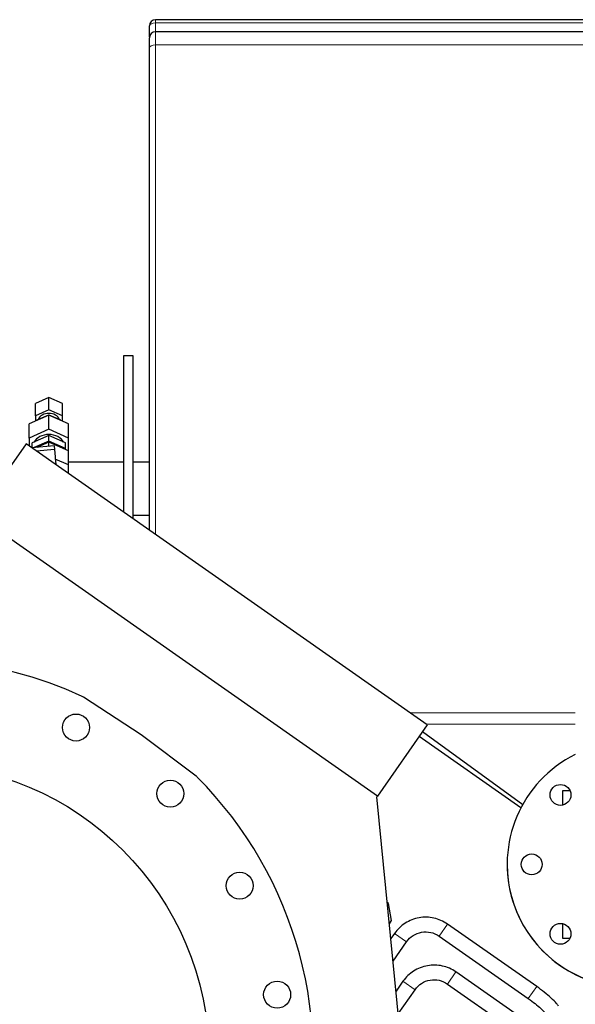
# Model space of a CAD drawing. Header units: inches. Extents: x 0 to 23760, y -13 to 16800.
# Tile 17 of 256: x 2439 to 2892, y 7557 to 8359. Entities that reach past the tile are written whole.
import ezdxf

# ---------------------------------------------------------------- set-up
doc = ezdxf.new("R2010")
doc.units = ezdxf.units.IN
doc.layers.add('1', color=7, linetype='Continuous', true_color=0xffffff)

msp = doc.modelspace()

# ---------------------------------------------------------------- linework, layer by layer
at = {"layer": '1', "color": 2, "linetype": 'Continuous', "lineweight": 25}
for p, q in [((2910.534, 8359.071), (2550.034, 8359.071)), ((2545.034, 8345.072), (2545.034, 8354.071)), ((2910.534, 8349.227), (2550.034, 8349.227)), ((2545.034, 7943.266), (2545.034, 8336.154)), ((2531.738, 8085.41), (2523.738, 8085.41)), ((2523.738, 8085.41), (2523.738, 7958.174)), ((2531.738, 7952.573), (2531.738, 8085.41)), ((2463.034, 8051.277), (2452.034, 8046.412)), ((2474.034, 8046.412), (2463.034, 8051.277)), ((2463.034, 8041.314), (2463.034, 8051.277)), ((2452.034, 8036.449), (2452.034, 8046.412)), ((2474.034, 8036.449), (2474.034, 8046.412)), ((2463.034, 8037.059), (2447.034, 8029.982)), ((2463.034, 8041.314), (2452.034, 8036.449)), ((2452.034, 8036.449), (2452.034, 8032.194)), ((2453.534, 8033.214), (2463.034, 8037.416)), ((2474.034, 8036.449), (2463.034, 8041.314)), ((2463.034, 8037.416), (2472.534, 8033.214)), ((2463.034, 8037.059), (2463.034, 8037.416)), ((2479.034, 8029.982), (2463.034, 8037.059)), ((2463.034, 8025.488), (2463.034, 8037.059)), ((2474.034, 8032.194), (2474.034, 8036.449)), ((2447.034, 8018.412), (2447.034, 8029.982)), ((2453.534, 8032.857), (2453.534, 8033.214)), ((2472.534, 8032.857), (2472.534, 8033.214)), ((2479.034, 8018.412), (2479.034, 8029.982)), ((2463.034, 8025.488), (2447.034, 8018.412)), ((2447.034, 8018.412), (2447.034, 8011.882)), ((2463.034, 8020.385), (2449.534, 8014.414)), ((2479.034, 8018.412), (2463.034, 8025.488)), ((2476.534, 8014.414), (2463.034, 8020.385)), ((2463.034, 8015.885), (2463.034, 8020.385)), ((2479.034, 8008.038), (2479.034, 8018.412)), ((2444.484, 8013.667), (2403.91, 7955.72)), ((2771.326, 7784.81), (2444.484, 8013.667)), ((2467.322, 8012.013), (2449.121, 8010.421)), ((2449.534, 8010.457), (2449.534, 8014.414)), ((2463.034, 8015.885), (2451.063, 8010.591)), ((2463.034, 8015.114), (2453.237, 8010.781)), ((2476.534, 8009.914), (2463.034, 8015.885)), ((2479.034, 8008.037), (2463.034, 8015.114)), ((2463.034, 8011.638), (2463.034, 8015.114)), ((2467.322, 8012.013), (2467.583, 8009.025)), ((2476.534, 8009.914), (2476.534, 8014.414)), ((2467.583, 8009.025), (2452.943, 8007.744)), ((2467.583, 8009.025), (2468.658, 7996.74)), ((2476.534, 8009.143), (2476.534, 8009.914)), ((2479.034, 7996.467), (2479.034, 8008.037)), ((2479.034, 7996.467), (2468.265, 8001.23)), ((2479.034, 7989.475), (2479.034, 7996.467)), ((2730.751, 7726.863), (2403.91, 7955.72)), ((2545.033, 7955.289), (2531.737, 7955.289)), ((2538.332, 7776.778), (2491.249, 7807.354)), ((2771.326, 7784.81), (2730.751, 7726.863)), ((2767.485, 7779.324), (2849.221, 7719.939)), ((2583.166, 7742.993), (2538.332, 7776.778)), ((2847.799, 7717.306), (2764.768, 7775.445)), ((2887.794, 7731.07), (2881.534, 7731.07)), ((2881.534, 7731.07), (2881.534, 7719.402)), ((2730.751, 7726.863), (2730.34, 7726.276)), ((2750.274, 7524.609), (2730.34, 7726.276)), ((2739.926, 7639.283), (2738.865, 7640.026)), ((2742.381, 7625.356), (2739.926, 7639.283)), ((2740.57, 7622.769), (2742.381, 7625.356)), ((2860.644, 7571.676), (2787.916, 7622.601)), ((2881.534, 7622.975), (2881.534, 7611.07)), ((2744.741, 7614.988), (2741.759, 7610.73)), ((2781.033, 7612.771), (2853.761, 7561.846)), ((2881.534, 7611.07), (2887.689, 7611.07)), ((2743.568, 7592.391), (2754.571, 7608.105)), ((2870.139, 7530.846), (2794.792, 7583.605)), ((2751.617, 7575.992), (2745.986, 7567.95)), ((2787.909, 7573.775), (2863.256, 7521.016)), ((2747.798, 7549.616), (2761.447, 7569.109))]:
    msp.add_line(p, q, dxfattribs=at)
at = {"layer": '1', "color": 110, "linetype": 'Continuous', "lineweight": 13}
for p, q in [((2550.034, 8359.071), (2550.034, 8356.38)), ((2910.534, 8356.38), (2550.034, 8356.38)), ((2550.034, 8356.38), (2550.034, 8349.227)), ((2910.534, 8338.463), (2550.034, 8338.463)), ((2550.034, 8338.463), (2550.034, 7939.763)), ((2892.081, 7794.561), (2757.4, 7794.561)), ((2892.083, 7785.327), (2770.587, 7785.327)), ((2781.033, 7612.771), (2787.916, 7622.601)), ((2754.571, 7608.105), (2744.741, 7614.988)), ((2794.792, 7583.605), (2787.909, 7573.775)), ((2751.617, 7575.992), (2761.447, 7569.109)), ((2853.761, 7561.846), (2860.644, 7571.676))]:
    msp.add_line(p, q, dxfattribs=at)
at = {"layer": '1', "color": 2, "linetype": 'Continuous', "lineweight": 25}
for centre, radius in [((2485.151, 7782.65), 11), ((2353.64, 7513.011), 240), ((2562.038, 7728.813), 11), ((2879.965, 7727.757), 8.5), ((2856.534, 7671.189), 8.5), ((2618.524, 7653.853), 11), ((2879.965, 7614.62), 8.5), ((2649.082, 7565.106), 11)]:
    msp.add_circle(centre, radius, dxfattribs=at)
for centre, radius, start, end in [((2550.034, 8354.071), 5, 90, 180), ((2550.034, 8344.227), 5, 90, 180), ((2353.64, 7513.011), 325, 65.143056, 224.856944), ((2486.892, 7800.645), 8, 57, 65.143056), ((2936.534, 7671.189), 100, 116.3925, 0), ((2578.352, 7736.604), 8, 44.856944, 53), ((2353.64, 7513.011), 325, 345.56383, 44.856944), ((2936.534, 7671.07), 100, 179.96625, 0)]:
    msp.add_arc(centre, radius, start, end, dxfattribs=at)
at = {"layer": '1', "color": 110, "linetype": 'Continuous', "lineweight": 13}
for centre, ratio in [((2550.034, 8354.071), 0.4617481), ((2550.034, 8336.154), 0.4617486)]:
    msp.add_ellipse(centre, major_axis=(-5, 0), ratio=ratio, start_param=4.712389, end_param=6.2831853, dxfattribs=at)
at = {"layer": '1', "color": 2, "linetype": 'Continuous', "lineweight": 25}
for centre, major_axis, start_param, end_param in [((2463.034, 8031.583), (-9, 0), 3.4401421, 5.9846358), ((2463.034, 8011.336), (-13, 0), 3.5238852, 5.9008928), ((2463.034, 8003.944), (-13, 0), 4.9963104, 5.475796), ((2463.034, 8003.944), (-13, 0), 3.948982, 4.4284675)]:
    msp.add_ellipse(centre, major_axis=major_axis, ratio=0.7660444, start_param=start_param, end_param=end_param, dxfattribs=at)
at = {"layer": '1', "color": 110, "linetype": 'Continuous', "lineweight": 13}
msp.add_open_spline([(2550.034, 8349.227), (2550.034, 8349.225), (2550.034, 8349.209), (2550.034, 8349.149), (2550.034, 8349.056), (2550.034, 8348.826), (2550.034, 8348.612), (2550.034, 8348.429), (2550.034, 8348.364), (2550.034, 8348.261), (2550.034, 8348.208), (2550.034, 8348.153), (2550.034, 8348.115), (2550.034, 8348.096), (2550.034, 8347.924), (2550.034, 8347.757), (2550.034, 8347.396), (2550.034, 8347.007), (2550.034, 8346.344), (2550.034, 8345.849), (2550.034, 8345.456), (2550.034, 8345.255), (2550.034, 8345.046), (2550.034, 8344.905), (2550.034, 8344.834), (2550.034, 8344.473), (2550.034, 8344.174), (2550.034, 8343.555), (2550.034, 8342.916), (2550.034, 8341.895), (2550.034, 8341.174), (2550.034, 8340.618), (2550.034, 8340.336), (2550.034, 8340.048), (2550.034, 8339.855), (2550.034, 8339.758), (2550.034, 8339.269), (2550.034, 8338.87), (2550.034, 8338.463)], degree=3, knots=[0, 0, 0, 0, 0.0592994, 0.0592994, 0.1220128, 0.1847262, 0.2474395, 0.2474395, 0.2787962, 0.2787962, 0.2944746, 0.3023137, 0.3023137, 0.3101529, 0.3101529, 0.3728663, 0.3728663, 0.4355797, 0.498293, 0.5610064, 0.5610064, 0.5923631, 0.6080414, 0.6080414, 0.6237198, 0.6237198, 0.6864331, 0.6864331, 0.7491465, 0.8118599, 0.8745733, 0.8745733, 0.9059299, 0.9216083, 0.9216083, 0.9372866, 0.9372866, 1, 1, 1, 1], dxfattribs=at)
at = {"layer": '1', "color": 2, "linetype": 'Continuous', "lineweight": 25}
for points, knots in [([(2545.034, 8336.154), (2545.034, 8336.46), (2545.034, 8336.759), (2545.034, 8337.125), (2545.034, 8337.198), (2545.034, 8337.343), (2545.034, 8337.559), (2545.034, 8337.771), (2545.034, 8338.188), (2545.034, 8338.729), (2545.034, 8339.494), (2545.034, 8340.213), (2545.034, 8340.662), (2545.034, 8340.932), (2545.034, 8340.986), (2545.034, 8341.091), (2545.034, 8341.248), (2545.034, 8341.399), (2545.034, 8341.693), (2545.034, 8342.065), (2545.034, 8342.562), (2545.034, 8342.854), (2545.034, 8343.125), (2545.034, 8343.25), (2545.034, 8343.393), (2545.034, 8343.421), (2545.034, 8343.476), (2545.034, 8343.556), (2545.034, 8343.629), (2545.034, 8343.766), (2545.034, 8343.926), (2545.034, 8344.099), (2545.034, 8344.168), (2545.034, 8344.214), (2545.034, 8344.226), (2545.034, 8344.226)], [0, 0, 0, 0, 0.0625959, 0.0625959, 0.0782448, 0.0782448, 0.0938938, 0.1251917, 0.1251917, 0.1877876, 0.2503834, 0.3129793, 0.3755751, 0.3755751, 0.3912241, 0.3912241, 0.4068731, 0.438171, 0.438171, 0.5007669, 0.5633627, 0.6259586, 0.6259586, 0.6885544, 0.6885544, 0.7042034, 0.7042034, 0.7198524, 0.7511503, 0.7511503, 0.8137462, 0.876342, 0.9389379, 0.9389379, 1, 1, 1, 1]), ([(2523.736, 7998.718), (2523.702, 7998.718), (2513.055, 7998.718), (2498.153, 7998.718), (2483.284, 7998.718), (2479.03, 7998.718)], [0, 0, 0, 0, 0.0022507, 0.7145255, 1, 1, 1, 1]), ([(2787.916, 7622.601), (2784.405, 7624.963), (2777.113, 7628.172), (2764.612, 7628.528), (2752.987, 7623.918), (2747.232, 7618.409), (2744.741, 7614.988)], [0, 0, 0, 0, 0.2490766, 0.5, 0.7509234, 1, 1, 1, 1]), ([(2754.571, 7608.105), (2756.091, 7610.259), (2759.597, 7613.683), (2766.744, 7616.438), (2774.402, 7616.294), (2778.868, 7614.275), (2781.033, 7612.771)], [0, 0, 0, 0, 0.2514741, 0.5, 0.7485259, 1, 1, 1, 1]), ([(2794.792, 7583.605), (2791.281, 7585.967), (2783.989, 7589.175), (2771.488, 7589.532), (2759.863, 7584.921), (2754.108, 7579.412), (2751.617, 7575.992)], [0, 0, 0, 0, 0.2490767, 0.5, 0.7509233, 1, 1, 1, 1]), ([(2761.447, 7569.109), (2762.967, 7571.263), (2766.473, 7574.687), (2773.62, 7577.441), (2781.278, 7577.298), (2785.744, 7575.279), (2787.909, 7573.775)], [0, 0, 0, 0, 0.2514741, 0.5, 0.7485259, 1, 1, 1, 1]), ([(2878.458, 7555.787), (2877.971, 7556.446), (2876.352, 7558.44), (2872.602, 7562.245), (2866.944, 7567.07), (2862.819, 7570.149), (2860.644, 7571.676)], [0, 0, 0, 0, 0.1531134, 0.4397628, 0.7222208, 1, 1, 1, 1]), ([(2853.761, 7561.846), (2855.72, 7560.471), (2859.322, 7557.805), (2864.038, 7553.857), (2866.845, 7551.1), (2867.972, 7549.782), (2868.257, 7549.424)], [0, 0, 0, 0, 0.2996612, 0.5938013, 0.8829337, 1, 1, 1, 1])]:
    msp.add_open_spline(points, degree=3, knots=knots, dxfattribs=at)
msp.add_open_spline([(2545.03, 7998.718), (2540.598, 7998.718), (2536.165, 7998.718), (2531.733, 7998.718)], degree=3, dxfattribs=at)

doc.saveas('drawing.dxf')
